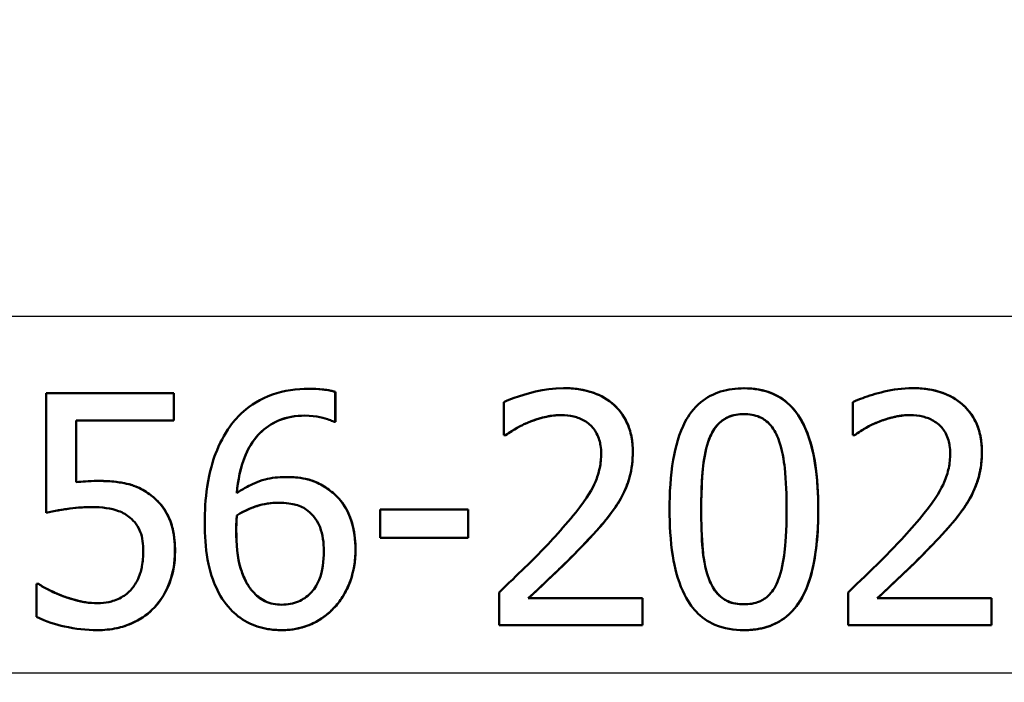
# Model space of a CAD drawing. Header units: millimetres. Extents: x 100 to 2000, y 93 to 2870.
# Tile 23 of 32: x 663 to 673, y 1528 to 1535. Entities that reach past the tile are written whole.
import ezdxf

# ---------------------------------------------------------------- set-up
doc = ezdxf.new("R2010")
doc.units = ezdxf.units.MM
doc.header["$LTSCALE"] = 10
for name, color, linetype, lineweight in [('Dimensions(ISO)', 7, 'Continuous', 25), ('Visible Edges(ISO)', 7, 'Continuous', 50), ('Visible Tangent Edges(ISO)', 7, 'Continuous', 25)]:
    doc.layers.add(name, color=color, linetype=linetype, lineweight=lineweight)
doc.styles.add('Text_3.5mm', font='arial.ttf', dxfattribs={"width": 0.9})
doc.dimstyles.new('KS-STANDARD', dxfattribs={"dimscale": 10, "dimtxt": 3.5, "dimasz": 2.5, "dimexe": 3.175, "dimexo": 0, "dimgap": 0.8, "dimtad": 1, "dimdec": 1, "dimrnd": 1e-08, "dimtxsty": 'Text_3.5mm', "dimcen": 0.09, "dimdle": 10, "dimclrd": 7, "dimclre": 7, "dimclrt": 7, "dimadec": 0, "dimazin": 2, "dimtfac": 0.714286, "dimtdec": 4, "dimtmove": 0, "dimatfit": 3, "dimfxl": 1, "dimtolj": 1, "dimlwd": 25, "dimlwe": 25, "dimarcsym": 0})

# ---------------------------------------------------------------- blocks, each defined once
blk = doc.blocks.new('*D7')
at = {"layer": 'Defpoints', "color": 0, "linetype": 'Continuous'}
for p in [(1000.524, 1726.844), (1100.692, 1726.844), (594.924, 1447.151)]:
    blk.add_point(p, dxfattribs=at)
at = {"layer": 'Dimensions(ISO)', "color": 7, "linetype": 'Continuous', "lineweight": 25}
for p, q in [((1000.524, 1726.844), (1132.442, 1726.844)), ((1100.692, 1472.151), (1100.692, 1701.844)), ((594.924, 1447.151), (1132.442, 1447.151))]:
    blk.add_line(p, q, dxfattribs=at)
at = {"layer": 'Dimensions(ISO)', "color": 7, "linetype": 'Continuous'}
for points in [[(1096.525, 1701.844), (1104.859, 1701.844), (1100.692, 1726.844)], [(1096.525, 1472.151), (1104.859, 1472.151), (1100.692, 1447.151)]]:
    blk.add_solid(points, dxfattribs=at)
at = {"layer": 'Dimensions(ISO)', "color": 7, "linetype": 'Continuous', "lineweight": 25, "insert": (1074.822, 1548.626), "char_height": 35, "attachment_point": 4, "rotation": 90, "style": 'Text_3.5mm'}
blk.add_mtext('\\A1;280', dxfattribs=at)

msp = doc.modelspace()

# ---------------------------------------------------------------- linework, layer by layer
at = {"layer": 'Visible Edges(ISO)'}
for p, q in [((665.676, 1530.91), (665.676, 1530.91)), ((668.415, 1530.916), (668.416, 1530.916)), ((670.358, 1530.914), (670.359, 1530.914)), ((672.172, 1530.916), (672.172, 1530.916)), ((662.847, 1530.863), (664.22, 1530.863)), ((662.847, 1530.863), (662.847, 1529.574)), ((664.22, 1530.569), (664.22, 1530.863)), ((664.22, 1530.863), (664.22, 1530.569)), ((664.22, 1530.863), (664.22, 1530.863)), ((665.959, 1530.553), (665.959, 1530.875)), ((665.959, 1530.875), (665.96, 1530.875)), ((665.96, 1530.875), (665.96, 1530.553)), ((667.774, 1530.766), (667.774, 1530.409)), ((671.531, 1530.766), (671.531, 1530.409)), ((663.17, 1529.903), (663.17, 1530.569)), ((664.22, 1530.569), (663.17, 1530.569)), ((663.17, 1530.569), (663.17, 1529.903)), ((664.22, 1530.569), (664.22, 1530.569)), ((665.959, 1530.553), (665.945, 1530.553)), ((665.959, 1530.553), (665.96, 1530.553)), ((667.793, 1530.409), (667.774, 1530.409)), ((667.793, 1530.409), (667.793, 1530.409)), ((671.549, 1530.409), (671.531, 1530.409)), ((671.549, 1530.409), (671.55, 1530.409)), ((665.42, 1529.959), (665.421, 1529.959)), ((663.397, 1529.917), (663.397, 1529.917)), ((662.847, 1529.574), (662.848, 1529.574)), ((664.899, 1529.544), (664.9, 1529.544)), ((666.442, 1529.609), (667.389, 1529.609)), ((666.442, 1529.609), (666.442, 1529.305)), ((667.389, 1529.305), (667.389, 1529.609)), ((667.389, 1529.609), (667.39, 1529.609)), ((667.39, 1529.609), (667.39, 1529.305)), ((667.389, 1529.305), (666.442, 1529.305)), ((667.389, 1529.305), (667.39, 1529.305)), ((662.744, 1528.807), (662.768, 1528.807)), ((662.744, 1528.807), (662.744, 1528.452)), ((662.768, 1528.807), (662.769, 1528.807)), ((663.038, 1528.673), (663.039, 1528.673)), ((667.722, 1528.717), (667.722, 1528.363)), ((671.478, 1528.717), (671.478, 1528.363)), ((668.036, 1528.653), (669.265, 1528.653)), ((669.265, 1528.363), (669.265, 1528.653)), ((669.265, 1528.653), (669.266, 1528.653)), ((669.266, 1528.653), (669.266, 1528.363)), ((671.792, 1528.653), (673.022, 1528.653)), ((673.022, 1528.363), (673.022, 1528.653)), ((673.022, 1528.653), (673.022, 1528.363)), ((673.022, 1528.653), (673.022, 1528.653)), ((669.265, 1528.363), (667.722, 1528.363)), ((669.265, 1528.363), (669.266, 1528.363)), ((673.022, 1528.363), (671.478, 1528.363)), ((673.022, 1528.363), (673.022, 1528.363)), ((663.399, 1528.31), (663.399, 1528.31)), ((665.382, 1528.31), (665.382, 1528.31)), ((670.358, 1528.31), (670.359, 1528.31))]:
    msp.add_line(p, q, dxfattribs=at)
for points, knots in [([(665.676, 1530.91), (665.543, 1530.91), (665.41, 1530.892), (665.15, 1530.8), (665.045, 1530.73), (664.917, 1530.617), (664.87, 1530.565), (664.828, 1530.506)], [-0.08071298, -0.08071298, -0.08071298, -0.08071298, -0.05220625, -0.05220625, -0.02169326, -0.02169326, 0, 0, 0, 0]), ([(665.959, 1530.875), (665.931, 1530.884), (665.869, 1530.902), (665.725, 1530.909), (665.7, 1530.91), (665.676, 1530.91)], [-0.04474916, -0.04474916, -0.04474916, -0.04474916, -0.00770335, -0.00770335, 0, 0, 0, 0]), ([(665.676, 1530.91), (665.724, 1530.91), (665.772, 1530.908), (665.854, 1530.899), (665.908, 1530.892), (665.96, 1530.875)], [0, 0, 0, 0, 0.01480014, 0.01480014, 0.02581261, 0.02581261, 0.02581261, 0.02581261]), ([(668.415, 1530.916), (668.203, 1530.916), (668.002, 1530.853), (667.848, 1530.798), (667.81, 1530.783), (667.774, 1530.766)], [-0.05127185, -0.05127185, -0.05127185, -0.05127185, -0.01224463, -0.01224463, 0, 0, 0, 0]), ([(669.162, 1530.229), (669.162, 1530.29), (669.156, 1530.352), (669.13, 1530.467), (669.112, 1530.52), (669.042, 1530.653), (668.986, 1530.713), (668.867, 1530.812), (668.787, 1530.852), (668.608, 1530.905), (668.511, 1530.916), (668.415, 1530.916)], [-0.1034251, -0.1034251, -0.1034251, -0.1034251, -0.090608, -0.090608, -0.0787607, -0.0787607, -0.0589395, -0.0589395, -0.0304035, -0.0304035, 0, 0, 0, 0]), ([(668.416, 1530.916), (668.526, 1530.916), (668.638, 1530.902), (668.824, 1530.835), (668.898, 1530.792), (669.012, 1530.686), (669.062, 1530.625), (669.12, 1530.498), (669.136, 1530.449), (669.157, 1530.343), (669.162, 1530.286), (669.162, 1530.229)], [0, 0, 0, 0, 0.0349888, 0.0349888, 0.0624136, 0.0624136, 0.0830924, 0.0830924, 0.0947598, 0.0947598, 0.107839, 0.107839, 0.107839, 0.107839]), ([(670.358, 1530.914), (670.274, 1530.914), (670.188, 1530.904), (670.03, 1530.854), (669.958, 1530.817), (669.813, 1530.698), (669.761, 1530.62), (669.66, 1530.431), (669.62, 1530.283), (669.567, 1529.971), (669.557, 1529.785), (669.557, 1529.611)], [-0.1533658, -0.1533658, -0.1533658, -0.1533658, -0.1349126, -0.1349126, -0.117459, -0.117459, -0.0952159, -0.0952159, -0.0523708, -0.0523708, 0, 0, 0, 0]), ([(671.157, 1529.613), (671.157, 1529.777), (671.148, 1529.948), (671.102, 1530.237), (671.069, 1530.368), (670.968, 1530.597), (670.915, 1530.667), (670.813, 1530.774), (670.746, 1530.822), (670.571, 1530.897), (670.464, 1530.914), (670.358, 1530.914)], [-0.1267582, -0.1267582, -0.1267582, -0.1267582, -0.1008969, -0.1008969, -0.0803252, -0.0803252, -0.0609455, -0.0609455, -0.0342693, -0.0342693, 0, 0, 0, 0]), ([(670.359, 1530.914), (670.464, 1530.914), (670.569, 1530.898), (670.743, 1530.824), (670.811, 1530.777), (670.914, 1530.669), (670.97, 1530.596), (671.075, 1530.354), (671.107, 1530.216), (671.15, 1529.928), (671.158, 1529.768), (671.158, 1529.613)], [0, 0, 0, 0, 0.0338468, 0.0338468, 0.0604584, 0.0604584, 0.0806621, 0.0806621, 0.1018296, 0.1018296, 0.1258601, 0.1258601, 0.1258601, 0.1258601]), ([(672.172, 1530.916), (671.957, 1530.916), (671.755, 1530.852), (671.602, 1530.797), (671.565, 1530.782), (671.531, 1530.766)], [-0.05247142, -0.05247142, -0.05247142, -0.05247142, -0.0121494, -0.0121494, 0, 0, 0, 0]), ([(672.918, 1530.229), (672.918, 1530.291), (672.912, 1530.353), (672.886, 1530.47), (672.867, 1530.524), (672.797, 1530.656), (672.741, 1530.715), (672.62, 1530.815), (672.537, 1530.855), (672.359, 1530.906), (672.265, 1530.916), (672.172, 1530.916)], [-0.1058257, -0.1058257, -0.1058257, -0.1058257, -0.092733, -0.092733, -0.0805766, -0.0805766, -0.0605252, -0.0605252, -0.0304683, -0.0304683, 0, 0, 0, 0]), ([(672.172, 1530.916), (672.283, 1530.916), (672.395, 1530.902), (672.608, 1530.825), (672.678, 1530.771), (672.777, 1530.677), (672.823, 1530.616), (672.877, 1530.499), (672.892, 1530.451), (672.914, 1530.344), (672.919, 1530.287), (672.919, 1530.229)], [0, 0, 0, 0, 0.0361779, 0.0361779, 0.0738718, 0.0738718, 0.121377, 0.121377, 0.1518091, 0.1518091, 0.1860228, 0.1860228, 0.1860228, 0.1860228]), ([(664.899, 1529.785), (664.911, 1529.924), (664.939, 1530.067), (665.041, 1530.307), (665.097, 1530.379), (665.203, 1530.488), (665.271, 1530.534), (665.437, 1530.604), (665.534, 1530.62), (665.631, 1530.62)], [-0.09982403, -0.09982403, -0.09982403, -0.09982403, -0.0764295, -0.0764295, -0.05585639, -0.05585639, -0.03030662, -0.03030662, 0, 0, 0, 0]), ([(665.631, 1530.62), (665.535, 1530.62), (665.439, 1530.605), (665.272, 1530.535), (665.204, 1530.488), (665.096, 1530.378), (665.037, 1530.302), (664.938, 1530.059), (664.912, 1529.92), (664.9, 1529.786)], [0.00006522, 0.00006522, 0.00006522, 0.00006522, 0.03009296, 0.03009296, 0.05590946, 0.05590946, 0.07719874, 0.07719874, 0.09961093, 0.09961093, 0.09961093, 0.09961093]), ([(665.631, 1530.62), (665.762, 1530.62), (665.847, 1530.591), (665.911, 1530.569), (665.929, 1530.561), (665.945, 1530.553)], [-0.02127018, -0.02127018, -0.02127018, -0.02127018, -0.00561081, -0.00561081, 0, 0, 0, 0]), ([(668.036, 1530.547), (668.095, 1530.571), (668.197, 1530.609), (668.337, 1530.624), (668.364, 1530.626), (668.391, 1530.626)], [-0.04450841, -0.04450841, -0.04450841, -0.04450841, -0.00856936, -0.00856936, 0, 0, 0, 0]), ([(668.391, 1530.626), (668.338, 1530.626), (668.285, 1530.62), (668.188, 1530.599), (668.117, 1530.58), (668.037, 1530.547)], [0.00006775, 0.00006775, 0.00006775, 0.00006775, 0.01687759, 0.01687759, 0.03143025, 0.03143025, 0.03143025, 0.03143025]), ([(668.391, 1530.626), (668.436, 1530.626), (668.482, 1530.621), (668.566, 1530.601), (668.604, 1530.586), (668.66, 1530.553), (668.679, 1530.54), (668.697, 1530.525)], [-0.03486646, -0.03486646, -0.03486646, -0.03486646, -0.02038596, -0.02038596, -0.00727084, -0.00727084, 0, 0, 0, 0]), ([(669.985, 1530.373), (670.008, 1530.431), (670.04, 1530.486), (670.122, 1530.572), (670.162, 1530.593), (670.244, 1530.628), (670.302, 1530.636), (670.358, 1530.636)], [-0.03913852, -0.03913852, -0.03913852, -0.03913852, -0.02834966, -0.02834966, -0.01824503, -0.01824503, 0, 0, 0, 0]), ([(670.358, 1530.636), (670.3, 1530.636), (670.241, 1530.627), (670.159, 1530.591), (670.119, 1530.569), (670.039, 1530.483), (670.008, 1530.429), (669.986, 1530.373)], [0.00007, 0.00007, 0.00007, 0.00007, 0.01885432, 0.01885432, 0.0284816, 0.0284816, 0.03826227, 0.03826227, 0.03826227, 0.03826227]), ([(670.358, 1530.636), (670.415, 1530.636), (670.473, 1530.628), (670.551, 1530.594), (670.591, 1530.573), (670.673, 1530.486), (670.703, 1530.433), (670.725, 1530.377)], [-0.07859924, -0.07859924, -0.07859924, -0.07859924, -0.03741751, -0.03741751, -0.01842302, -0.01842302, 0, 0, 0, 0]), ([(671.792, 1530.547), (671.837, 1530.565), (671.882, 1530.581), (671.987, 1530.61), (672.031, 1530.618), (672.095, 1530.624), (672.121, 1530.626), (672.147, 1530.626)], [-0.03049199, -0.03049199, -0.03049199, -0.03049199, -0.02097219, -0.02097219, -0.00856402, -0.00856402, 0, 0, 0, 0]), ([(672.147, 1530.626), (672.096, 1530.626), (672.046, 1530.62), (671.949, 1530.6), (671.875, 1530.581), (671.793, 1530.547)], [0.00007245, 0.00007245, 0.00007245, 0.00007245, 0.01680627, 0.01680627, 0.03238192, 0.03238192, 0.03238192, 0.03238192]), ([(672.147, 1530.626), (672.193, 1530.626), (672.239, 1530.621), (672.324, 1530.6), (672.363, 1530.585), (672.418, 1530.552), (672.437, 1530.539), (672.454, 1530.525)], [-0.03591287, -0.03591287, -0.03591287, -0.03591287, -0.02081583, -0.02081583, -0.00719289, -0.00719289, 0, 0, 0, 0]), ([(664.828, 1530.506), (664.763, 1530.415), (664.711, 1530.316), (664.646, 1530.143), (664.607, 1530.024), (664.562, 1529.723), (664.554, 1529.591), (664.554, 1529.461)], [-0.1740658, -0.1740658, -0.1740658, -0.1740658, -0.091492, -0.091492, -0.0390523, -0.0390523, 0, 0, 0, 0]), ([(667.793, 1530.409), (667.82, 1530.429), (667.894, 1530.48), (667.994, 1530.529), (668.015, 1530.538), (668.036, 1530.547)], [-0.03463218, -0.03463218, -0.03463218, -0.03463218, -0.00722311, -0.00722311, 0, 0, 0, 0]), ([(668.037, 1530.547), (667.994, 1530.53), (667.952, 1530.509), (667.887, 1530.47), (667.833, 1530.437), (667.793, 1530.409)], [0, 0, 0, 0, 0.01452589, 0.01452589, 0.02376151, 0.02376151, 0.02376151, 0.02376151]), ([(668.697, 1530.525), (668.728, 1530.498), (668.753, 1530.466), (668.799, 1530.379), (668.809, 1530.332), (668.819, 1530.27), (668.821, 1530.24), (668.821, 1530.211)], [-0.02578896, -0.02578896, -0.02578896, -0.02578896, -0.01862836, -0.01862836, -0.00896227, -0.00896227, 0, 0, 0, 0]), ([(671.549, 1530.409), (671.577, 1530.429), (671.652, 1530.481), (671.751, 1530.53), (671.772, 1530.539), (671.792, 1530.547)], [-0.03560935, -0.03560935, -0.03560935, -0.03560935, -0.00718593, -0.00718593, 0, 0, 0, 0]), ([(671.793, 1530.547), (671.752, 1530.53), (671.711, 1530.511), (671.642, 1530.47), (671.588, 1530.436), (671.55, 1530.409)], [0, 0, 0, 0, 0.01442126, 0.01442126, 0.02563672, 0.02563672, 0.02563672, 0.02563672]), ([(672.454, 1530.525), (672.485, 1530.498), (672.51, 1530.465), (672.556, 1530.378), (672.566, 1530.33), (672.576, 1530.269), (672.577, 1530.239), (672.577, 1530.211)], [-0.02638412, -0.02638412, -0.02638412, -0.02638412, -0.01877665, -0.01877665, -0.00867799, -0.00867799, 0, 0, 0, 0]), ([(669.986, 1530.373), (669.949, 1530.281), (669.93, 1530.174), (669.913, 1530.014), (669.898, 1529.862), (669.898, 1529.611)], [0, 0, 0, 0, 0.0299635, 0.0299635, 0.0482809, 0.0482809, 0.0482809, 0.0482809]), ([(669.898, 1529.611), (669.898, 1529.842), (669.91, 1529.994), (669.93, 1530.177), (669.949, 1530.282), (669.985, 1530.373)], [-0.05522621, -0.05522621, -0.05522621, -0.05522621, -0.02955044, -0.02955044, 0, 0, 0, 0]), ([(670.725, 1530.377), (670.773, 1530.258), (670.789, 1530.125), (670.812, 1529.915), (670.817, 1529.758), (670.817, 1529.613)], [-0.06334667, -0.06334667, -0.06334667, -0.06334667, -0.04349981, -0.04349981, 0, 0, 0, 0]), ([(668.821, 1530.211), (668.821, 1530.159), (668.816, 1530.108), (668.794, 1530.005), (668.779, 1529.955), (668.728, 1529.835), (668.675, 1529.739), (668.478, 1529.49), (668.4, 1529.401), (668.326, 1529.319)], [-0.1814378, -0.1814378, -0.1814378, -0.1814378, -0.1397601, -0.1397601, -0.0972027, -0.0972027, -0.0339781, -0.0339781, 0, 0, 0, 0]), ([(669.032, 1529.728), (669.064, 1529.784), (669.09, 1529.842), (669.135, 1529.976), (669.148, 1530.041), (669.159, 1530.143), (669.162, 1530.186), (669.162, 1530.229)], [-0.04632189, -0.04632189, -0.04632189, -0.04632189, -0.03109662, -0.03109662, -0.01278678, -0.01278678, 0, 0, 0, 0]), ([(669.162, 1530.229), (669.162, 1530.137), (669.152, 1530.046), (669.115, 1529.913), (669.089, 1529.826), (669.032, 1529.728)], [0, 0, 0, 0, 0.02741739, 0.02741739, 0.04163609, 0.04163609, 0.04163609, 0.04163609]), ([(672.577, 1530.211), (672.577, 1530.158), (672.572, 1530.107), (672.551, 1530.003), (672.534, 1529.953), (672.483, 1529.833), (672.43, 1529.735), (672.23, 1529.485), (672.155, 1529.399), (672.082, 1529.319)], [-0.1883161, -0.1883161, -0.1883161, -0.1883161, -0.1444186, -0.1444186, -0.0994443, -0.0994443, -0.0335419, -0.0335419, 0, 0, 0, 0]), ([(672.788, 1529.728), (672.808, 1529.762), (672.825, 1529.796), (672.859, 1529.877), (672.882, 1529.939), (672.904, 1530.045), (672.909, 1530.079), (672.914, 1530.13), (672.916, 1530.147), (672.918, 1530.186), (672.918, 1530.208), (672.918, 1530.229)], [-0.06223592, -0.06223592, -0.06223592, -0.06223592, -0.04438898, -0.04438898, -0.02181994, -0.02181994, -0.01168873, -0.01168873, -0.00637489, -0.00637489, 0, 0, 0, 0]), ([(672.919, 1530.229), (672.919, 1530.137), (672.909, 1530.046), (672.872, 1529.913), (672.846, 1529.826), (672.789, 1529.728)], [0, 0, 0, 0, 0.02741822, 0.02741822, 0.04172249, 0.04172249, 0.04172249, 0.04172249]), ([(665.42, 1529.959), (665.347, 1529.959), (665.274, 1529.951), (665.122, 1529.911), (665.055, 1529.877), (664.972, 1529.833), (664.935, 1529.81), (664.899, 1529.785)], [-0.04212185, -0.04212185, -0.04212185, -0.04212185, -0.02878752, -0.02878752, -0.01343053, -0.01343053, 0, 0, 0, 0]), ([(665.905, 1529.811), (665.85, 1529.852), (665.79, 1529.889), (665.703, 1529.922), (665.645, 1529.943), (665.505, 1529.958), (665.462, 1529.959), (665.42, 1529.959)], [-0.1275873, -0.1275873, -0.1275873, -0.1275873, -0.043921, -0.043921, -0.0130989, -0.0130989, 0, 0, 0, 0]), ([(665.421, 1529.959), (665.493, 1529.959), (665.568, 1529.954), (665.687, 1529.929), (665.726, 1529.916), (665.817, 1529.872), (665.863, 1529.843), (665.905, 1529.811)], [0, 0, 0, 0, 0.02251533, 0.02251533, 0.03763457, 0.03763457, 0.05417302, 0.05417302, 0.05417302, 0.05417302]), ([(663.397, 1529.917), (663.355, 1529.917), (663.308, 1529.915), (663.236, 1529.91), (663.203, 1529.907), (663.17, 1529.903)], [-0.0221156, -0.0221156, -0.0221156, -0.0221156, -0.01027317, -0.01027317, 0, 0, 0, 0]), ([(663.977, 1529.761), (663.919, 1529.805), (663.856, 1529.841), (663.759, 1529.876), (663.694, 1529.897), (663.517, 1529.915), (663.456, 1529.917), (663.397, 1529.917)], [-0.1404717, -0.1404717, -0.1404717, -0.1404717, -0.0548033, -0.0548033, -0.0182573, -0.0182573, 0, 0, 0, 0]), ([(663.397, 1529.917), (663.487, 1529.917), (663.582, 1529.912), (663.731, 1529.885), (663.78, 1529.871), (663.881, 1529.827), (663.931, 1529.796), (663.977, 1529.761)], [0, 0, 0, 0, 0.02743934, 0.02743934, 0.04671317, 0.04671317, 0.06797675, 0.06797675, 0.06797675, 0.06797675]), ([(664.234, 1529.157), (664.234, 1529.252), (664.225, 1529.353), (664.168, 1529.546), (664.122, 1529.611), (664.054, 1529.695), (664.017, 1529.73), (663.977, 1529.761)], [-0.04834214, -0.04834214, -0.04834214, -0.04834214, -0.03287636, -0.03287636, -0.01559526, -0.01559526, 0, 0, 0, 0]), ([(663.977, 1529.761), (664.043, 1529.711), (664.098, 1529.65), (664.179, 1529.513), (664.198, 1529.453), (664.228, 1529.321), (664.235, 1529.237), (664.235, 1529.157)], [0, 0, 0, 0, 0.02539361, 0.02539361, 0.04814278, 0.04814278, 0.08153741, 0.08153741, 0.08153741, 0.08153741]), ([(666.176, 1529.173), (666.176, 1529.281), (666.164, 1529.39), (666.105, 1529.57), (666.068, 1529.641), (665.983, 1529.745), (665.946, 1529.781), (665.905, 1529.811)], [-0.07325115, -0.07325115, -0.07325115, -0.07325115, -0.04081715, -0.04081715, -0.01588695, -0.01588695, 0, 0, 0, 0]), ([(665.905, 1529.811), (665.972, 1529.762), (666.027, 1529.701), (666.093, 1529.589), (666.126, 1529.524), (666.169, 1529.344), (666.177, 1529.258), (666.177, 1529.173)], [0, 0, 0, 0, 0.02558478, 0.02558478, 0.0394103, 0.0394103, 0.05123842, 0.05123842, 0.05123842, 0.05123842]), ([(668.697, 1529.301), (668.795, 1529.405), (668.891, 1529.511), (668.993, 1529.662), (669.013, 1529.695), (669.032, 1529.728)], [-0.05558994, -0.05558994, -0.05558994, -0.05558994, -0.01165738, -0.01165738, 0, 0, 0, 0]), ([(669.032, 1529.728), (668.993, 1529.657), (668.947, 1529.591), (668.871, 1529.496), (668.8, 1529.409), (668.698, 1529.301)], [0, 0, 0, 0, 0.02468598, 0.02468598, 0.03712968, 0.03712968, 0.03712968, 0.03712968]), ([(672.454, 1529.301), (672.552, 1529.405), (672.65, 1529.513), (672.751, 1529.665), (672.77, 1529.696), (672.788, 1529.728)], [-0.05637346, -0.05637346, -0.05637346, -0.05637346, -0.01136091, -0.01136091, 0, 0, 0, 0]), ([(672.789, 1529.728), (672.75, 1529.659), (672.705, 1529.594), (672.622, 1529.488), (672.55, 1529.402), (672.454, 1529.301)], [0, 0, 0, 0, 0.02438599, 0.02438599, 0.04194053, 0.04194053, 0.04194053, 0.04194053]), ([(662.847, 1529.574), (662.932, 1529.593), (663.039, 1529.61), (663.158, 1529.628), (663.25, 1529.635), (663.342, 1529.635)], [-0.0369159, -0.0369159, -0.0369159, -0.0369159, -0.02828986, -0.02828986, 0, 0, 0, 0]), ([(663.342, 1529.635), (663.263, 1529.635), (663.184, 1529.63), (663.04, 1529.611), (662.927, 1529.592), (662.848, 1529.574)], [0.0000636, 0.0000636, 0.0000636, 0.0000636, 0.02442337, 0.02442337, 0.04461744, 0.04461744, 0.04461744, 0.04461744]), ([(663.342, 1529.635), (663.445, 1529.635), (663.548, 1529.622), (663.673, 1529.576), (663.715, 1529.552), (663.751, 1529.52)], [-0.04098545, -0.04098545, -0.04098545, -0.04098545, -0.01489334, -0.01489334, 0, 0, 0, 0]), ([(664.899, 1529.544), (664.993, 1529.603), (665.069, 1529.631), (665.191, 1529.67), (665.267, 1529.682), (665.345, 1529.682)], [-0.03978476, -0.03978476, -0.03978476, -0.03978476, -0.02413959, -0.02413959, 0, 0, 0, 0]), ([(665.345, 1529.682), (665.278, 1529.682), (665.212, 1529.673), (665.074, 1529.635), (664.991, 1529.601), (664.9, 1529.544)], [0.000065, 0.000065, 0.000065, 0.000065, 0.02094708, 0.02094708, 0.04444457, 0.04444457, 0.04444457, 0.04444457]), ([(665.345, 1529.682), (665.429, 1529.682), (665.498, 1529.67), (665.583, 1529.647), (665.627, 1529.625), (665.665, 1529.595)], [-0.02731908, -0.02731908, -0.02731908, -0.02731908, -0.01523348, -0.01523348, 0, 0, 0, 0]), ([(663.751, 1529.52), (663.775, 1529.5), (663.796, 1529.478), (663.839, 1529.42), (663.853, 1529.389), (663.885, 1529.308), (663.893, 1529.234), (663.893, 1529.159)], [-0.03464365, -0.03464365, -0.03464365, -0.03464365, -0.02937599, -0.02937599, -0.0224748, -0.0224748, 0, 0, 0, 0]), ([(664.893, 1529.386), (664.893, 1529.408), (664.893, 1529.432), (664.895, 1529.473), (664.896, 1529.49), (664.898, 1529.52), (664.898, 1529.532), (664.899, 1529.544)], [-0.01563156, -0.01563156, -0.01563156, -0.01563156, -0.00893965, -0.00893965, -0.0036009, -0.0036009, 0, 0, 0, 0]), ([(664.9, 1529.544), (664.898, 1529.52), (664.897, 1529.497), (664.895, 1529.464), (664.894, 1529.435), (664.894, 1529.386)], [0, 0, 0, 0, 0.007095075, 0.007095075, 0.009826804, 0.009826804, 0.009826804, 0.009826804]), ([(665.665, 1529.595), (665.694, 1529.571), (665.72, 1529.544), (665.769, 1529.478), (665.785, 1529.444), (665.825, 1529.341), (665.836, 1529.251), (665.836, 1529.159)], [-0.04491466, -0.04491466, -0.04491466, -0.04491466, -0.03693133, -0.03693133, -0.02747778, -0.02747778, 0, 0, 0, 0]), ([(669.557, 1529.611), (669.557, 1529.446), (669.566, 1529.273), (669.613, 1528.981), (669.646, 1528.849), (669.746, 1528.627), (669.797, 1528.557), (669.901, 1528.448), (669.969, 1528.401), (670.144, 1528.326), (670.252, 1528.31), (670.358, 1528.31)], [-0.1331004, -0.1331004, -0.1331004, -0.1331004, -0.1040849, -0.1040849, -0.0812126, -0.0812126, -0.0607627, -0.0607627, -0.0343628, -0.0343628, 0, 0, 0, 0]), ([(669.898, 1529.611), (669.898, 1529.472), (669.902, 1529.312), (669.92, 1529.116), (669.933, 1528.989), (669.984, 1528.857)], [0, 0, 0, 0, 0.04165658, 0.04165658, 0.0586475, 0.0586475, 0.0586475, 0.0586475]), ([(669.983, 1528.857), (669.933, 1528.989), (669.919, 1529.116), (669.901, 1529.311), (669.898, 1529.472), (669.898, 1529.611)], [-0.05841362, -0.05841362, -0.05841362, -0.05841362, -0.0417702, -0.0417702, 0, 0, 0, 0]), ([(670.358, 1528.31), (670.442, 1528.31), (670.526, 1528.32), (670.684, 1528.369), (670.755, 1528.407), (670.902, 1528.528), (670.954, 1528.608), (671.056, 1528.798), (671.096, 1528.947), (671.148, 1529.26), (671.157, 1529.441), (671.157, 1529.613)], [-0.1516956, -0.1516956, -0.1516956, -0.1516956, -0.1340973, -0.1340973, -0.1170688, -0.1170688, -0.0950918, -0.0950918, -0.0515646, -0.0515646, 0, 0, 0, 0]), ([(671.158, 1529.613), (671.158, 1529.36), (671.138, 1529.105), (671.032, 1528.739), (670.976, 1528.638), (670.871, 1528.5), (670.81, 1528.445), (670.682, 1528.37), (670.621, 1528.346), (670.492, 1528.317), (670.425, 1528.31), (670.359, 1528.31)], [0, 0, 0, 0, 0.0758009, 0.0758009, 0.1296938, 0.1296938, 0.180986, 0.180986, 0.2224424, 0.2224424, 0.2645895, 0.2645895, 0.2645895, 0.2645895]), ([(670.817, 1529.613), (670.817, 1529.37), (670.803, 1529.226), (670.783, 1529.052), (670.764, 1528.943), (670.727, 1528.851)], [-0.05300859, -0.05300859, -0.05300859, -0.05300859, -0.02996858, -0.02996858, 0, 0, 0, 0]), ([(664.554, 1529.461), (664.554, 1529.332), (664.563, 1529.199), (664.61, 1528.933), (664.646, 1528.84), (664.715, 1528.685), (664.765, 1528.605), (664.83, 1528.537)], [-0.0714916, -0.0714916, -0.0714916, -0.0714916, -0.05105607, -0.05105607, -0.02856781, -0.02856781, 0, 0, 0, 0]), ([(665.071, 1528.726), (665.043, 1528.756), (665.02, 1528.791), (664.973, 1528.881), (664.953, 1528.937), (664.905, 1529.089), (664.893, 1529.239), (664.893, 1529.386)], [-0.06291805, -0.06291805, -0.06291805, -0.06291805, -0.05524939, -0.05524939, -0.04405224, -0.04405224, 0, 0, 0, 0]), ([(664.894, 1529.386), (664.894, 1529.24), (664.905, 1529.091), (664.953, 1528.939), (664.973, 1528.883), (665.021, 1528.791), (665.044, 1528.756), (665.072, 1528.726)], [0, 0, 0, 0, 0.04373149, 0.04373149, 0.05532133, 0.05532133, 0.06311555, 0.06311555, 0.06311555, 0.06311555]), ([(668.326, 1529.319), (668.192, 1529.172), (668.056, 1529.036), (667.82, 1528.81), (667.771, 1528.764), (667.722, 1528.717)], [-0.1007379, -0.1007379, -0.1007379, -0.1007379, -0.020752, -0.020752, 0, 0, 0, 0]), ([(672.082, 1529.319), (671.946, 1529.17), (671.808, 1529.031), (671.573, 1528.807), (671.526, 1528.762), (671.478, 1528.717)], [-0.1015489, -0.1015489, -0.1015489, -0.1015489, -0.0204715, -0.0204715, 0, 0, 0, 0]), ([(668.036, 1528.653), (668.108, 1528.719), (668.189, 1528.796), (668.354, 1528.952), (668.452, 1529.046), (668.598, 1529.195), (668.648, 1529.248), (668.697, 1529.301)], [-0.09766217, -0.09766217, -0.09766217, -0.09766217, -0.06425068, -0.06425068, -0.02225568, -0.02225568, 0, 0, 0, 0]), ([(668.698, 1529.301), (668.611, 1529.206), (668.519, 1529.113), (668.388, 1528.985), (668.352, 1528.951), (668.225, 1528.83), (668.124, 1528.734), (668.037, 1528.653)], [0, 0, 0, 0, 0.03970929, 0.03970929, 0.05666606, 0.05666606, 0.09974612, 0.09974612, 0.09974612, 0.09974612]), ([(671.792, 1528.653), (671.865, 1528.72), (671.947, 1528.798), (672.102, 1528.944), (672.21, 1529.047), (672.358, 1529.199), (672.406, 1529.25), (672.454, 1529.301)], [-0.1077634, -0.1077634, -0.1077634, -0.1077634, -0.0665303, -0.0665303, -0.0218517, -0.0218517, 0, 0, 0, 0]), ([(672.454, 1529.301), (672.371, 1529.21), (672.284, 1529.121), (672.158, 1528.997), (672.138, 1528.978), (671.988, 1528.836), (671.883, 1528.736), (671.793, 1528.653)], [0, 0, 0, 0, 0.03853397, 0.03853397, 0.05584149, 0.05584149, 0.08611001, 0.08611001, 0.08611001, 0.08611001]), ([(663.893, 1529.159), (663.893, 1529.105), (663.889, 1529.05), (663.873, 1528.967), (663.862, 1528.918), (663.818, 1528.823), (663.794, 1528.786), (663.766, 1528.752)], [-0.06393969, -0.06393969, -0.06393969, -0.06393969, -0.0315425, -0.0315425, -0.01345898, -0.01345898, 0, 0, 0, 0]), ([(664.013, 1528.555), (664.089, 1528.637), (664.141, 1528.729), (664.216, 1528.93), (664.234, 1529.042), (664.234, 1529.157)], [-0.06473716, -0.06473716, -0.06473716, -0.06473716, -0.03444034, -0.03444034, 0, 0, 0, 0]), ([(664.235, 1529.157), (664.235, 1529.043), (664.217, 1528.931), (664.142, 1528.729), (664.09, 1528.637), (664.014, 1528.555)], [0, 0, 0, 0, 0.03430046, 0.03430046, 0.06471319, 0.06471319, 0.06471319, 0.06471319]), ([(665.836, 1529.159), (665.836, 1529.056), (665.824, 1528.947), (665.76, 1528.789), (665.728, 1528.743), (665.654, 1528.669), (665.611, 1528.639), (665.506, 1528.594), (665.445, 1528.584), (665.384, 1528.584)], [-0.07468789, -0.07468789, -0.07468789, -0.07468789, -0.05108298, -0.05108298, -0.03552096, -0.03552096, -0.01911228, -0.01911228, 0, 0, 0, 0]), ([(665.941, 1528.545), (665.999, 1528.604), (666.045, 1528.671), (666.109, 1528.802), (666.144, 1528.887), (666.172, 1529.059), (666.176, 1529.116), (666.176, 1529.173)], [-0.09916084, -0.09916084, -0.09916084, -0.09916084, -0.05253102, -0.05253102, -0.01710158, -0.01710158, 0, 0, 0, 0]), ([(666.177, 1529.173), (666.177, 1529.052), (666.158, 1528.933), (666.099, 1528.782), (666.075, 1528.726), (666.01, 1528.623), (665.978, 1528.582), (665.942, 1528.545)], [0, 0, 0, 0, 0.03651221, 0.03651221, 0.04864937, 0.04864937, 0.05773725, 0.05773725, 0.05773725, 0.05773725]), ([(663.038, 1528.673), (662.96, 1528.702), (662.908, 1528.727), (662.84, 1528.762), (662.798, 1528.784), (662.768, 1528.807)], [-0.02001561, -0.02001561, -0.02001561, -0.02001561, -0.01138252, -0.01138252, 0, 0, 0, 0]), ([(662.769, 1528.807), (662.798, 1528.785), (662.838, 1528.763), (662.913, 1528.725), (662.965, 1528.7), (663.039, 1528.673)], [0, 0, 0, 0, 0.01107374, 0.01107374, 0.0218186, 0.0218186, 0.0218186, 0.0218186]), ([(670.358, 1528.588), (670.326, 1528.588), (670.294, 1528.59), (670.235, 1528.602), (670.207, 1528.61), (670.16, 1528.632), (670.118, 1528.654), (670.034, 1528.746), (670.005, 1528.8), (669.983, 1528.857)], [-0.09092084, -0.09092084, -0.09092084, -0.09092084, -0.06332503, -0.06332503, -0.03867846, -0.03867846, -0.0186283, -0.0186283, 0, 0, 0, 0]), ([(669.984, 1528.857), (670.005, 1528.799), (670.035, 1528.746), (670.119, 1528.653), (670.161, 1528.631), (670.238, 1528.597), (670.299, 1528.588), (670.358, 1528.588)], [0, 0, 0, 0, 0.01872804, 0.01872804, 0.03876138, 0.03876138, 0.08961788, 0.08961788, 0.08961788, 0.08961788]), ([(670.727, 1528.851), (670.716, 1528.821), (670.702, 1528.791), (670.67, 1528.738), (670.652, 1528.715), (670.593, 1528.653), (670.554, 1528.631), (670.472, 1528.596), (670.415, 1528.588), (670.358, 1528.588)], [-0.03977992, -0.03977992, -0.03977992, -0.03977992, -0.0339202, -0.0339202, -0.02854649, -0.02854649, -0.01817675, -0.01817675, 0, 0, 0, 0]), ([(663.405, 1528.6), (663.304, 1528.6), (663.234, 1528.614), (663.119, 1528.646), (663.078, 1528.659), (663.038, 1528.673)], [-0.03678904, -0.03678904, -0.03678904, -0.03678904, -0.01293206, -0.01293206, 0, 0, 0, 0]), ([(663.039, 1528.673), (663.093, 1528.654), (663.15, 1528.636), (663.241, 1528.614), (663.303, 1528.6), (663.405, 1528.6)], [0, 0, 0, 0, 0.01771771, 0.01771771, 0.02852151, 0.02852151, 0.02852151, 0.02852151]), ([(663.766, 1528.752), (663.734, 1528.715), (663.697, 1528.685), (663.606, 1528.634), (663.557, 1528.62), (663.483, 1528.604), (663.444, 1528.6), (663.405, 1528.6)], [-0.03296514, -0.03296514, -0.03296514, -0.03296514, -0.02327463, -0.02327463, -0.01202632, -0.01202632, 0, 0, 0, 0]), ([(665.384, 1528.584), (665.352, 1528.584), (665.321, 1528.587), (665.265, 1528.599), (665.233, 1528.608), (665.152, 1528.647), (665.109, 1528.684), (665.071, 1528.726)], [-0.04078037, -0.04078037, -0.04078037, -0.04078037, -0.02763675, -0.02763675, -0.01707028, -0.01707028, 0, 0, 0, 0]), ([(665.072, 1528.726), (665.11, 1528.683), (665.154, 1528.646), (665.232, 1528.609), (665.263, 1528.599), (665.322, 1528.587), (665.353, 1528.584), (665.384, 1528.584)], [0, 0, 0, 0, 0.01732082, 0.01732082, 0.0265694, 0.0265694, 0.03612502, 0.03612502, 0.03612502, 0.03612502]), ([(663.399, 1528.31), (663.469, 1528.31), (663.54, 1528.317), (663.654, 1528.341), (663.719, 1528.359), (663.877, 1528.436), (663.95, 1528.488), (664.013, 1528.555)], [-0.09365657, -0.09365657, -0.09365657, -0.09365657, -0.05370103, -0.05370103, -0.02790607, -0.02790607, 0, 0, 0, 0]), ([(664.014, 1528.555), (663.952, 1528.489), (663.88, 1528.438), (663.722, 1528.36), (663.655, 1528.342), (663.541, 1528.317), (663.47, 1528.31), (663.399, 1528.31)], [0, 0, 0, 0, 0.02741646, 0.02741646, 0.05391254, 0.05391254, 0.09523222, 0.09523222, 0.09523222, 0.09523222]), ([(664.83, 1528.537), (664.883, 1528.48), (664.944, 1528.432), (665.082, 1528.359), (665.156, 1528.335), (665.282, 1528.314), (665.332, 1528.31), (665.382, 1528.31)], [-0.06352631, -0.06352631, -0.06352631, -0.06352631, -0.03966536, -0.03966536, -0.01546376, -0.01546376, 0, 0, 0, 0]), ([(665.382, 1528.31), (665.464, 1528.31), (665.545, 1528.321), (665.698, 1528.369), (665.767, 1528.404), (665.872, 1528.479), (665.908, 1528.511), (665.941, 1528.545)], [-0.06612013, -0.06612013, -0.06612013, -0.06612013, -0.03955669, -0.03955669, -0.01469985, -0.01469985, 0, 0, 0, 0]), ([(665.942, 1528.545), (665.878, 1528.479), (665.805, 1528.425), (665.67, 1528.359), (665.616, 1528.341), (665.501, 1528.316), (665.442, 1528.31), (665.382, 1528.31)], [0, 0, 0, 0, 0.02825404, 0.02825404, 0.04623598, 0.04623598, 0.06480489, 0.06480489, 0.06480489, 0.06480489]), ([(662.744, 1528.452), (662.845, 1528.402), (662.954, 1528.371), (663.162, 1528.323), (663.28, 1528.31), (663.399, 1528.31)], [-0.0656681, -0.0656681, -0.0656681, -0.0656681, -0.03657044, -0.03657044, 0, 0, 0, 0])]:
    msp.add_open_spline(points, degree=3, knots=knots, dxfattribs=at)
at = {"layer": 'Visible Tangent Edges(ISO)'}
for p, q in [((700.368, 1531.686), (656.154, 1531.686)), ((668.036, 1530.547), (668.037, 1530.547)), ((671.792, 1530.547), (671.793, 1530.547)), ((669.985, 1530.373), (669.986, 1530.373)), ((669.162, 1530.229), (669.162, 1530.229)), ((672.918, 1530.229), (672.919, 1530.229)), ((663.977, 1529.761), (663.977, 1529.761)), ((665.905, 1529.811), (665.905, 1529.811)), ((669.032, 1529.728), (669.032, 1529.728)), ((672.788, 1529.728), (672.789, 1529.728)), ((669.898, 1529.611), (669.898, 1529.611)), ((671.157, 1529.613), (671.158, 1529.613)), ((664.893, 1529.386), (664.894, 1529.386)), ((668.697, 1529.301), (668.698, 1529.301)), ((672.454, 1529.301), (672.454, 1529.301)), ((664.234, 1529.157), (664.235, 1529.157)), ((666.176, 1529.173), (666.177, 1529.173)), ((669.983, 1528.857), (669.984, 1528.857)), ((665.071, 1528.726), (665.072, 1528.726)), ((664.013, 1528.555), (664.014, 1528.555)), ((665.941, 1528.545), (665.942, 1528.545)), ((700.334, 1527.845), (656.154, 1527.845))]:
    msp.add_line(p, q, dxfattribs=at)

# ---------------------------------------------------------------- dimensions: what is measured, and where the dimension line sits
at = {"layer": 'Dimensions(ISO)', "color": 7, "linetype": 'Continuous', "lineweight": 25}
dim = msp.add_linear_dim(base=(1100.692, 1726.844), p1=(594.924, 1447.151), p2=(1000.524, 1726.844), angle=90, dimstyle='KS-STANDARD', override={"dimgap": 0.8, "dimdec": 0, "dimtol": 0, "dimlim": 0, "dimtp": 0, "dimtm": 0, "dimtdec": 4, "dimtofl": 0, "dimatfit": 1}, dxfattribs=at)
dim.commit()
dim.dimension.update_dxf_attribs({"geometry": '*D7', "text_midpoint": (1100.692, 1583.639), "dimtype": 160})

doc.saveas('drawing.dxf')
